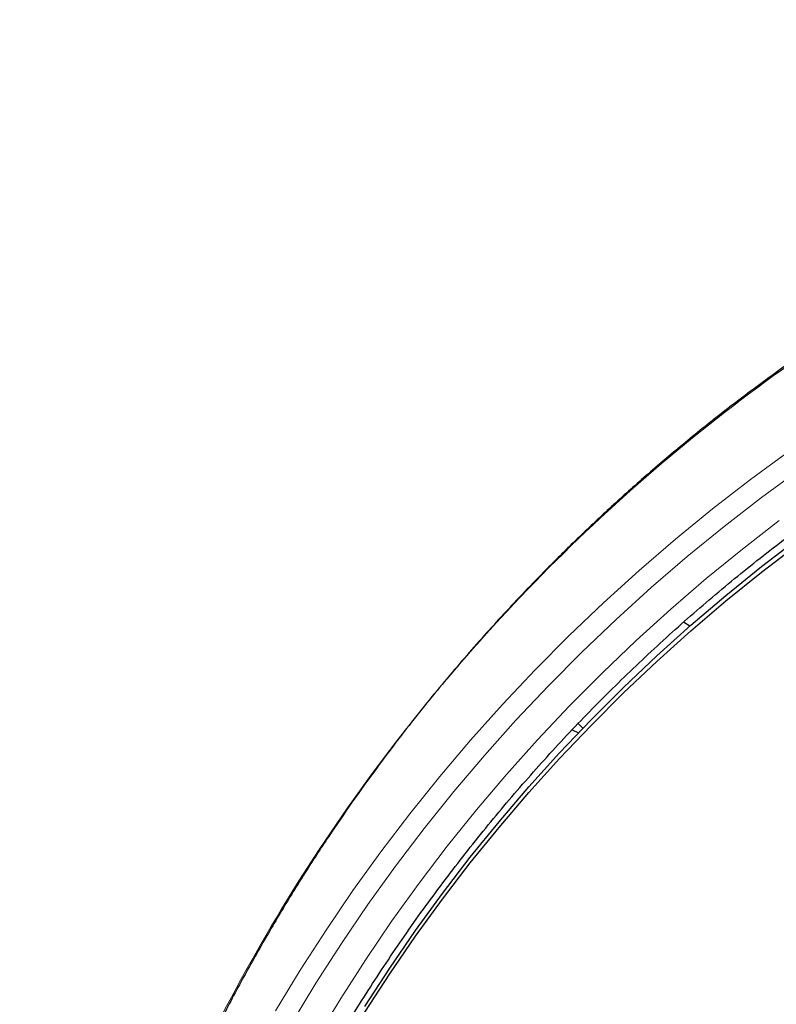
# Model space of a CAD drawing. Header units: millimetres. Extents: x 8 to 2427, y 12 to 2587.
# Tile 126 of 153: x 1048 to 1067, y 1867 to 1892. Entities that reach past the tile are written whole.
import ezdxf

# ---------------------------------------------------------------- set-up
doc = ezdxf.new("R2010")
doc.units = ezdxf.units.MM

msp = doc.modelspace()

# ---------------------------------------------------------------- linework, layer by layer
at = {"color": 7, "linetype": 'Continuous', "lineweight": 30}
for p, q in [((1065.255, 1876.328), (1065.089, 1876.424)), ((1062.408, 1873.842), (1062.534, 1873.729)), ((1062.255, 1873.681), (1062.418, 1873.608))]:
    msp.add_line(p, q, dxfattribs=at)
at = {"color": 252, "linetype": 'Continuous', "lineweight": 0, "flags": 128}
for points in [[(1054.709, 1866.526), (1055.338, 1867.564), (1055.995, 1868.585), (1056.678, 1869.589), (1057.388, 1870.576), (1058.124, 1871.543), (1058.886, 1872.492), (1059.672, 1873.42), (1060.483, 1874.328), (1061.318, 1875.215), (1062.177, 1876.08), (1063.058, 1876.922), (1063.961, 1877.742), (1064.886, 1878.538), (1065.832, 1879.31), (1066.798, 1880.058), (1067.784, 1880.78)], [(1068.057, 1880.318), (1067.081, 1879.603), (1066.124, 1878.863), (1065.188, 1878.098), (1064.272, 1877.31), (1063.378, 1876.498), (1062.505, 1875.664), (1061.655, 1874.807), (1060.828, 1873.929), (1060.025, 1873.031), (1059.246, 1872.111), (1058.492, 1871.172), (1057.764, 1870.214), (1057.061, 1869.238), (1056.384, 1868.244), (1055.734, 1867.233), (1055.111, 1866.205)], [(1055.753, 1865.831), (1056.366, 1866.842), (1057.005, 1867.837), (1057.671, 1868.816), (1058.363, 1869.777), (1059.08, 1870.719), (1059.822, 1871.643), (1060.589, 1872.548), (1061.379, 1873.433), (1062.193, 1874.297), (1063.029, 1875.139), (1063.888, 1875.96), (1064.768, 1876.759), (1065.669, 1877.535), (1066.591, 1878.287), (1067.532, 1879.016)]]:
    msp.add_lwpolyline(points, dxfattribs=at)
at = {"color": 7, "linetype": 'Continuous', "lineweight": 30, "flags": 128}
for points in [[(1056.98, 1866.64), (1057.613, 1867.615), (1058.272, 1868.574), (1058.956, 1869.515), (1059.665, 1870.439), (1060.398, 1871.344), (1061.156, 1872.229), (1061.936, 1873.096), (1062.74, 1873.941), (1063.565, 1874.766), (1064.413, 1875.569), (1065.281, 1876.351), (1066.171, 1877.109), (1067.08, 1877.845), (1068.008, 1878.557)], [(1056.98, 1866.496), (1057.613, 1867.472), (1058.272, 1868.43), (1058.956, 1869.372), (1059.665, 1870.295), (1060.398, 1871.201), (1061.156, 1872.086), (1061.936, 1872.952), (1062.74, 1873.798), (1063.565, 1874.623), (1064.413, 1875.426), (1065.281, 1876.208), (1066.171, 1876.966), (1067.08, 1877.702), (1068.008, 1878.414)]]:
    msp.add_lwpolyline(points, dxfattribs=at)
at = {"color": 252, "linetype": 'Continuous', "lineweight": 0}
msp.add_open_spline([(1095.404, 1891.756), (1094.012, 1891.721), (1091.229, 1891.651), (1087.086, 1891.088), (1083.008, 1890.193), (1079.028, 1888.94), (1075.175, 1887.349), (1071.481, 1885.43), (1067.975, 1883.198), (1064.683, 1880.67), (1061.632, 1877.866), (1058.845, 1874.808), (1056.344, 1871.521), (1054.149, 1868.03), (1052.277, 1864.361), (1050.743, 1860.545), (1049.559, 1856.61), (1048.731, 1852.588), (1048.281, 1848.511), (1048.164, 1844.803), (1048.36, 1842.474), (1048.441, 1841.507)], degree=3, knots=[0, 0, 0, 0, 0.053447, 0.106895, 0.160342, 0.213789, 0.267237, 0.320684, 0.374131, 0.427578, 0.481026, 0.534473, 0.58792, 0.641368, 0.694815, 0.748262, 0.80171, 0.855157, 0.908604, 0.962052, 1, 1, 1, 1], dxfattribs=at)
at = {"color": 7, "linetype": 'Continuous', "lineweight": 30}
for points, knots in [([(1095.404, 1891.769), (1095.183, 1891.77), (1094.478, 1891.774), (1093.301, 1891.732), (1091.885, 1891.648), (1090.503, 1891.521), (1089.155, 1891.36), (1087.843, 1891.165), (1086.567, 1890.94), (1085.309, 1890.684), (1084.071, 1890.399), (1082.855, 1890.085), (1081.68, 1889.75), (1080.547, 1889.397), (1079.456, 1889.029), (1078.316, 1888.614), (1077.137, 1888.15), (1075.927, 1887.636), (1074.782, 1887.113), (1073.702, 1886.585), (1072.683, 1886.056), (1071.743, 1885.538), (1070.877, 1885.036), (1070.08, 1884.552), (1069.334, 1884.078), (1068.636, 1883.616), (1067.813, 1883.05), (1066.874, 1882.371), (1065.829, 1881.568), (1064.845, 1880.767), (1063.922, 1879.972), (1063.055, 1879.188), (1062.244, 1878.415), (1061.536, 1877.709), (1060.922, 1877.071), (1060.392, 1876.501), (1059.884, 1875.936), (1059.382, 1875.361), (1058.876, 1874.76), (1058.361, 1874.125), (1057.817, 1873.43), (1057.246, 1872.669), (1056.65, 1871.838), (1056.051, 1870.962), (1055.45, 1870.038), (1054.851, 1869.067), (1054.256, 1868.046), (1053.667, 1866.976), (1053.079, 1865.836), (1052.501, 1864.634), (1051.94, 1863.377), (1051.413, 1862.095), (1050.922, 1860.794), (1050.468, 1859.473), (1050.043, 1858.102), (1049.652, 1856.683), (1049.299, 1855.215), (1048.995, 1853.73), (1048.774, 1852.417), (1048.615, 1851.282), (1048.503, 1850.328), (1048.411, 1849.369), (1048.341, 1848.412), (1048.292, 1847.475), (1048.262, 1846.576), (1048.25, 1845.729), (1048.253, 1844.937), (1048.267, 1844.198), (1048.291, 1843.517), (1048.321, 1842.894), (1048.357, 1842.326), (1048.394, 1841.811), (1048.423, 1841.485), (1048.437, 1841.331)], [0, 0, 0, 0, 0.008492, 0.027008, 0.045137, 0.062878, 0.08023, 0.097189, 0.113755, 0.129924, 0.146436, 0.162509, 0.178141, 0.193331, 0.208078, 0.222382, 0.239946, 0.256795, 0.272934, 0.288366, 0.303095, 0.317125, 0.329716, 0.341695, 0.353066, 0.363834, 0.374004, 0.391629, 0.408607, 0.424945, 0.440648, 0.45572, 0.470164, 0.483982, 0.494401, 0.504435, 0.514087, 0.523821, 0.533963, 0.544516, 0.555481, 0.568181, 0.581396, 0.59513, 0.609384, 0.62416, 0.639461, 0.655287, 0.671639, 0.689316, 0.707214, 0.725198, 0.743263, 0.761405, 0.77962, 0.799171, 0.818799, 0.838501, 0.858276, 0.870742, 0.883236, 0.895758, 0.908306, 0.920692, 0.932393, 0.94338, 0.953654, 0.963217, 0.97207, 0.980075, 0.987398, 0.994039, 1, 1, 1, 1]), ([(1050.769, 1850.75), (1050.771, 1850.763), (1050.817, 1851.05), (1050.922, 1851.607), (1051.083, 1852.42), (1051.261, 1853.23), (1051.455, 1854.036), (1051.664, 1854.839), (1051.888, 1855.638), (1052.127, 1856.432), (1052.381, 1857.222), (1052.65, 1858.007), (1052.934, 1858.788), (1053.233, 1859.562), (1053.546, 1860.332), (1053.874, 1861.095), (1054.217, 1861.852), (1054.574, 1862.603), (1054.945, 1863.347), (1055.33, 1864.084), (1055.729, 1864.814), (1056.142, 1865.537), (1056.568, 1866.252), (1057.008, 1866.959), (1057.462, 1867.658), (1057.928, 1868.348), (1058.408, 1869.03), (1058.901, 1869.703), (1059.406, 1870.366), (1059.924, 1871.021), (1060.454, 1871.665), (1060.996, 1872.3), (1061.55, 1872.925), (1062.116, 1873.54), (1062.694, 1874.144), (1063.283, 1874.737), (1063.883, 1875.32), (1064.494, 1875.891), (1065.116, 1876.452), (1065.748, 1877), (1066.391, 1877.537), (1067.044, 1878.063), (1067.706, 1878.576), (1068.379, 1879.077), (1069.06, 1879.565), (1069.751, 1880.041), (1070.451, 1880.504), (1071.16, 1880.955), (1071.877, 1881.392), (1072.602, 1881.816), (1073.335, 1882.227), (1074.075, 1882.624), (1074.824, 1883.008), (1075.579, 1883.377), (1076.341, 1883.733), (1077.11, 1884.075), (1077.885, 1884.403), (1078.666, 1884.717), (1079.453, 1885.016), (1080.246, 1885.301), (1081.044, 1885.571), (1081.847, 1885.827), (1082.655, 1886.067), (1083.467, 1886.293), (1084.283, 1886.504), (1085.103, 1886.7), (1085.927, 1886.881), (1086.754, 1887.047), (1087.584, 1887.198), (1088.416, 1887.334), (1089.251, 1887.454), (1090.089, 1887.559), (1090.928, 1887.649), (1091.768, 1887.723), (1092.61, 1887.782), (1093.453, 1887.825), (1094.297, 1887.853), (1094.947, 1887.863), (1095.316, 1887.864), (1095.404, 1887.864)], [0, 0, 0, 0, 0.000668, 0.01394, 0.027211, 0.040483, 0.053754, 0.067025, 0.080296, 0.093568, 0.106839, 0.12011, 0.133381, 0.146652, 0.159923, 0.173194, 0.186465, 0.199736, 0.213006, 0.226277, 0.239548, 0.252818, 0.266089, 0.279359, 0.292629, 0.3059, 0.31917, 0.33244, 0.34571, 0.35898, 0.37225, 0.38552, 0.398789, 0.412059, 0.425329, 0.438598, 0.451868, 0.465137, 0.478406, 0.491675, 0.504944, 0.518214, 0.531483, 0.544751, 0.55802, 0.571289, 0.584558, 0.597826, 0.611095, 0.624363, 0.637632, 0.6509, 0.664168, 0.677437, 0.690705, 0.703973, 0.717241, 0.730509, 0.743777, 0.757045, 0.770313, 0.783581, 0.796849, 0.810116, 0.823384, 0.836652, 0.849919, 0.863187, 0.876455, 0.889722, 0.90299, 0.916257, 0.929525, 0.942792, 0.95606, 0.969327, 0.982595, 0.995862, 1, 1, 1, 1])]:
    msp.add_open_spline(points, degree=3, knots=knots, dxfattribs=at)

doc.saveas('drawing.dxf')
